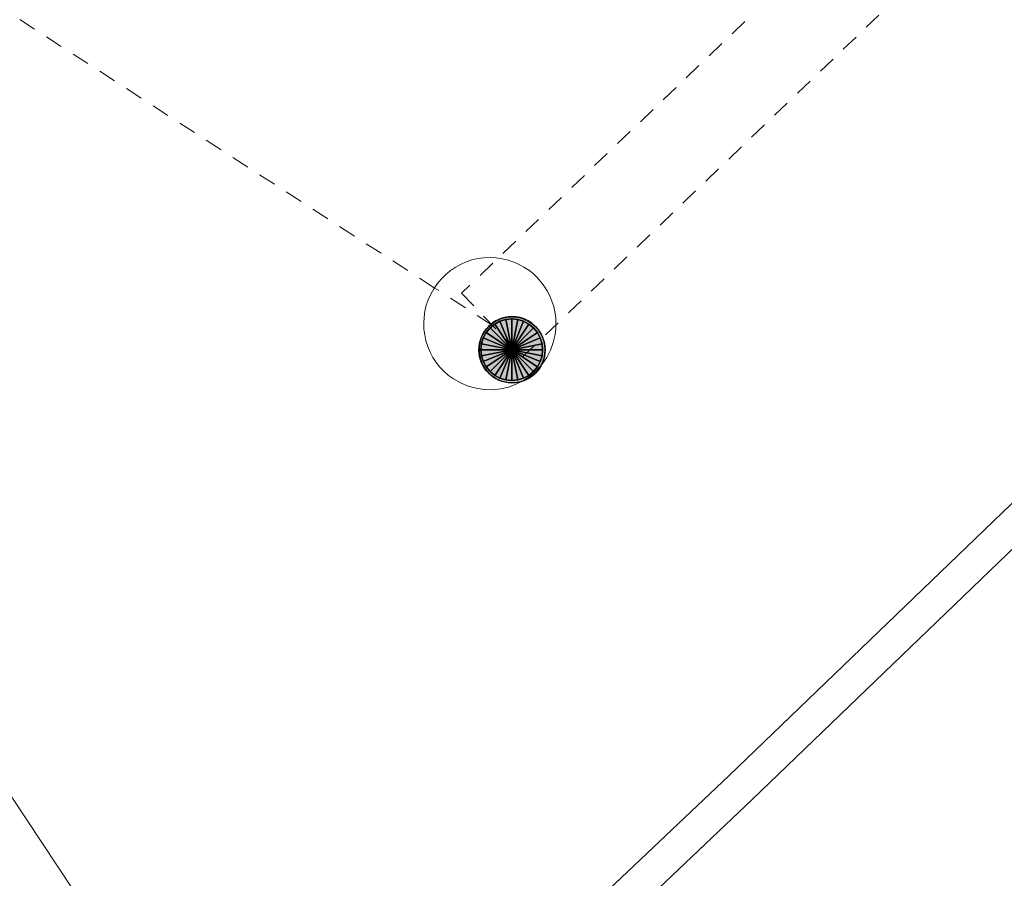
# Model space of a CAD drawing. Header units: metres. Extents: x 2695560 to 2696939, y 1260529 to 1262050.
# Tile 248 of 256: x 2695675 to 2695686, y 1261184 to 1261194. Entities that reach past the tile are written whole.
import ezdxf

# ---------------------------------------------------------------- set-up
doc = ezdxf.new("R2010")
doc.units = ezdxf.units.M
doc.linetypes.add('AUSGEZOGEN', pattern=[0])
doc.linetypes.add('VERDECKT2_S2', pattern=[0.36, 0.2, -0.16])
doc.layers.add('XR$1$AW_LK_Schachtdeckel', color=24, linetype='AUSGEZOGEN')
doc.layers.add('XR$1$PFAW', color=255, linetype='AUSGEZOGEN')
for name, color, linetype, lineweight in [('XR$2$ABW-Flaeche-oberirdisch', 6, 'AUSGEZOGEN', 18), ('XR$2$ABW-Linie-R-ungenau', 4, 'VERDECKT2_S2', 18), ('XR$2$ABW-LinieFlaeche-R-ungenau', 4, 'VERDECKT2_S2', 18), ('XR$2$ABW-Punkt', 6, 'AUSGEZOGEN', 18), ('XR$2$FER-Linie-genau', 30, 'AUSGEZOGEN', 18), ('XR$2$KOM-Linie-U-genau', 91, 'AUSGEZOGEN', 18)]:
    doc.layers.add(name, color=color, linetype=linetype, lineweight=lineweight)

# ---------------------------------------------------------------- blocks, each defined once
blk = doc.blocks.new('BAW2082')
at = {"layer": 'XR$1$PFAW', "transparency": 33554687}
blk.add_hatch(color=7, dxfattribs=at).paths.add_polyline_path([(0.509, -0.003), (0.499, 0.098), (0.469, 0.194), (0.42, 0.283), (0.354, 0.359), (0.274, 0.421), (0.183, 0.466), (0.085, 0.491), (-0.016, 0.496), (-0.116, 0.481), (-0.211, 0.446), (-0.297, 0.392), (-0.37, 0.323), (-0.428, 0.24), (-0.468, 0.147), (-0.488, 0.047), (-0.488, -0.054), (-0.468, -0.153), (-0.428, -0.246), (-0.37, -0.329), (-0.297, -0.398), (-0.211, -0.452), (-0.116, -0.487), (-0.016, -0.502), (0.085, -0.497), (0.183, -0.472), (0.274, -0.427), (0.354, -0.366), (0.42, -0.289), (0.469, -0.2), (0.499, -0.104)])
at = {"transparency": 33554687}
for start, end in [(91.1948, 268.8052), (268.8052, 91.1948)]:
    blk.add_arc((0.01, 0), 0.5, start, end, dxfattribs=at)
at = {"layer": 'XR$1$PFAW', "transparency": 33554687}
blk.add_circle((0.009, -0.003), 0.5, dxfattribs=at)
blk = doc.blocks.new('ABW-KONTROLLSCHACHT')
at = {"layer": 'XR$2$ABW-Punkt', "linetype": 'AUSGEZOGEN', "lineweight": 25, "transparency": 33554687}
for points in [[(-68, 343, 2500), (0, 0, 2500), (-134, 323, 2500)], [(-68, 343), (0, 0), (-134, 323)], [(-68, 343, 2500), (-68, 343), (-134, 323), (-134, 323, 2500)], [(0, 350, 2500), (0, 0, 2500), (-68, 343, 2500)], [(0, 350), (0, 0), (-68, 343)], [(0, 350, 2500), (0, 350), (-68, 343), (-68, 343, 2500)], [(68, 343, 2500), (0, 0, 2500), (0, 350, 2500)], [(68, 343), (0, 0), (0, 350)], [(68, 343, 2500), (68, 343), (0, 350), (0, 350, 2500)], [(134, 323, 2500), (0, 0, 2500), (68, 343, 2500)], [(134, 323), (0, 0), (68, 343)], [(134, 323, 2500), (134, 323), (68, 343), (68, 343, 2500)], [(-247, 247, 2500), (0, 0, 2500), (-291, 194, 2500)], [(-247, 247), (0, 0), (-291, 194)], [(-247, 247, 2500), (-247, 247), (-291, 194), (-291, 194, 2500)], [(-194, 291, 2500), (0, 0, 2500), (-247, 247, 2500)], [(-194, 291), (0, 0), (-247, 247)], [(-194, 291, 2500), (-194, 291), (-247, 247), (-247, 247, 2500)], [(-134, 323, 2500), (0, 0, 2500), (-194, 291, 2500)], [(-134, 323), (0, 0), (-194, 291)], [(-134, 323, 2500), (-134, 323), (-194, 291), (-194, 291, 2500)], [(194, 291, 2500), (0, 0, 2500), (134, 323, 2500)], [(194, 291), (0, 0), (134, 323)], [(247, 247, 2500), (0, 0, 2500), (194, 291, 2500)], [(247, 247), (0, 0), (194, 291)], [(291, 194, 2500), (0, 0, 2500), (247, 247, 2500)], [(291, 194), (0, 0), (247, 247)], [(194, 291, 2500), (194, 291), (134, 323), (134, 323, 2500)], [(247, 247, 2500), (247, 247), (194, 291), (194, 291, 2500)], [(291, 194, 2500), (291, 194), (247, 247), (247, 247, 2500)], [(-323, 134, 2500), (0, 0, 2500), (-343, 68, 2500)], [(-323, 134), (0, 0), (-343, 68)], [(-323, 134, 2500), (-323, 134), (-343, 68), (-343, 68, 2500)], [(-291, 194, 2500), (0, 0, 2500), (-323, 134, 2500)], [(-291, 194), (0, 0), (-323, 134)], [(-291, 194, 2500), (-291, 194), (-323, 134), (-323, 134, 2500)], [(323, 134, 2500), (0, 0, 2500), (291, 194, 2500)], [(323, 134), (0, 0), (291, 194)], [(343, 68, 2500), (0, 0, 2500), (323, 134, 2500)], [(343, 68), (0, 0), (323, 134)], [(323, 134, 2500), (323, 134), (291, 194), (291, 194, 2500)], [(343, 68, 2500), (343, 68), (323, 134), (323, 134, 2500)], [(-343, 68, 2500), (0, 0, 2500), (-350, 0, 2500)], [(-343, 68), (0, 0), (-350, 0)], [(-343, 68, 2500), (-343, 68), (-350, 0), (-350, 0, 2500)], [(-350, 0, 2500), (0, 0, 2500), (-343, -68, 2500)], [(-350, 0), (0, 0), (-343, -68)], [(-343, -68, 2500), (0, 0, 2500), (-323, -134, 2500)], [(-343, -68), (0, 0), (-323, -134)], [(-323, -134, 2500), (0, 0, 2500), (-291, -194, 2500)], [(-323, -134), (0, 0), (-291, -194)], [(-291, -194, 2500), (0, 0, 2500), (-247, -247, 2500)], [(-291, -194), (0, 0), (-247, -247)], [(-247, -247, 2500), (0, 0, 2500), (-194, -291, 2500)], [(-247, -247), (0, 0), (-194, -291)], [(-194, -291, 2500), (0, 0, 2500), (-134, -323, 2500)], [(-194, -291), (0, 0), (-134, -323)], [(-134, -323, 2500), (0, 0, 2500), (-68, -343, 2500)], [(-134, -323), (0, 0), (-68, -343)], [(-68, -343, 2500), (0, 0, 2500), (0, -350, 2500)], [(-68, -343), (0, 0), (0, -350)], [(350, 0, 2500), (0, 0, 2500), (343, 68, 2500)], [(350, 0), (0, 0), (343, 68)], [(0, -350, 2500), (0, 0, 2500), (68, -343, 2500)], [(68, -343, 2500), (0, 0, 2500), (134, -323, 2500)], [(134, -323, 2500), (0, 0, 2500), (194, -291, 2500)], [(194, -291, 2500), (0, 0, 2500), (247, -247, 2500)], [(247, -247, 2500), (0, 0, 2500), (291, -194, 2500)], [(291, -194, 2500), (0, 0, 2500), (323, -134, 2500)], [(323, -134, 2500), (0, 0, 2500), (343, -68, 2500)], [(343, -68, 2500), (0, 0, 2500), (350, 0, 2500)], [(0, -350), (0, 0), (68, -343)], [(68, -343), (0, 0), (134, -323)], [(134, -323), (0, 0), (194, -291)], [(194, -291), (0, 0), (247, -247)], [(247, -247), (0, 0), (291, -194)], [(291, -194), (0, 0), (323, -134)], [(323, -134), (0, 0), (343, -68)], [(343, -68), (0, 0), (350, 0)], [(350, 0, 2500), (350, 0), (343, 68), (343, 68, 2500)], [(-350, 0, 2500), (-350, 0), (-343, -68), (-343, -68, 2500)], [(-343, -68, 2500), (-343, -68), (-323, -134), (-323, -134, 2500)], [(323, -134, 2500), (323, -134), (343, -68), (343, -68, 2500)], [(343, -68, 2500), (343, -68), (350, 0), (350, 0, 2500)], [(-323, -134, 2500), (-323, -134), (-291, -194), (-291, -194, 2500)], [(-291, -194, 2500), (-291, -194), (-247, -247), (-247, -247, 2500)], [(247, -247, 2500), (247, -247), (291, -194), (291, -194, 2500)], [(291, -194, 2500), (291, -194), (323, -134), (323, -134, 2500)], [(-247, -247, 2500), (-247, -247), (-194, -291), (-194, -291, 2500)], [(-194, -291, 2500), (-194, -291), (-134, -323), (-134, -323, 2500)], [(-134, -323, 2500), (-134, -323), (-68, -343), (-68, -343, 2500)], [(68, -343, 2500), (68, -343), (134, -323), (134, -323, 2500)], [(134, -323, 2500), (134, -323), (194, -291), (194, -291, 2500)], [(194, -291, 2500), (194, -291), (247, -247), (247, -247, 2500)], [(-68, -343, 2500), (-68, -343), (0, -350), (0, -350, 2500)], [(0, -350, 2500), (0, -350), (68, -343), (68, -343, 2500)]]:
    blk.add_3dface(points, dxfattribs=at)
blk = doc.blocks.new('ABW-DECKEL')
at = {"layer": 'XR$2$ABW-Punkt', "linetype": 'AUSGEZOGEN', "lineweight": 25, "transparency": 33554687}
for points in [[(-68, 343, 2500), (0, 0, 2500), (-134, 323, 2500)], [(-68, 343), (0, 0), (-134, 323)], [(-68, 343, 2500), (-68, 343), (-134, 323), (-134, 323, 2500)], [(0, 350, 2500), (0, 0, 2500), (-68, 343, 2500)], [(0, 350), (0, 0), (-68, 343)], [(0, 350, 2500), (0, 350), (-68, 343), (-68, 343, 2500)], [(68, 343, 2500), (0, 0, 2500), (0, 350, 2500)], [(68, 343), (0, 0), (0, 350)], [(68, 343, 2500), (68, 343), (0, 350), (0, 350, 2500)], [(134, 323, 2500), (0, 0, 2500), (68, 343, 2500)], [(134, 323), (0, 0), (68, 343)], [(134, 323, 2500), (134, 323), (68, 343), (68, 343, 2500)], [(-247, 247, 2500), (0, 0, 2500), (-291, 194, 2500)], [(-247, 247), (0, 0), (-291, 194)], [(-247, 247, 2500), (-247, 247), (-291, 194), (-291, 194, 2500)], [(-194, 291, 2500), (0, 0, 2500), (-247, 247, 2500)], [(-194, 291), (0, 0), (-247, 247)], [(-194, 291, 2500), (-194, 291), (-247, 247), (-247, 247, 2500)], [(-134, 323, 2500), (0, 0, 2500), (-194, 291, 2500)], [(-134, 323), (0, 0), (-194, 291)], [(-134, 323, 2500), (-134, 323), (-194, 291), (-194, 291, 2500)], [(194, 291, 2500), (0, 0, 2500), (134, 323, 2500)], [(194, 291), (0, 0), (134, 323)], [(247, 247, 2500), (0, 0, 2500), (194, 291, 2500)], [(247, 247), (0, 0), (194, 291)], [(291, 194, 2500), (0, 0, 2500), (247, 247, 2500)], [(291, 194), (0, 0), (247, 247)], [(194, 291, 2500), (194, 291), (134, 323), (134, 323, 2500)], [(247, 247, 2500), (247, 247), (194, 291), (194, 291, 2500)], [(291, 194, 2500), (291, 194), (247, 247), (247, 247, 2500)], [(-323, 134, 2500), (0, 0, 2500), (-343, 68, 2500)], [(-323, 134), (0, 0), (-343, 68)], [(-323, 134, 2500), (-323, 134), (-343, 68), (-343, 68, 2500)], [(-291, 194, 2500), (0, 0, 2500), (-323, 134, 2500)], [(-291, 194), (0, 0), (-323, 134)], [(-291, 194, 2500), (-291, 194), (-323, 134), (-323, 134, 2500)], [(323, 134, 2500), (0, 0, 2500), (291, 194, 2500)], [(323, 134), (0, 0), (291, 194)], [(343, 68, 2500), (0, 0, 2500), (323, 134, 2500)], [(343, 68), (0, 0), (323, 134)], [(323, 134, 2500), (323, 134), (291, 194), (291, 194, 2500)], [(343, 68, 2500), (343, 68), (323, 134), (323, 134, 2500)], [(-343, 68, 2500), (0, 0, 2500), (-350, 0, 2500)], [(-343, 68), (0, 0), (-350, 0)], [(-343, 68, 2500), (-343, 68), (-350, 0), (-350, 0, 2500)], [(-350, 0, 2500), (0, 0, 2500), (-343, -68, 2500)], [(-350, 0), (0, 0), (-343, -68)], [(-343, -68, 2500), (0, 0, 2500), (-323, -134, 2500)], [(-343, -68), (0, 0), (-323, -134)], [(-323, -134, 2500), (0, 0, 2500), (-291, -194, 2500)], [(-323, -134), (0, 0), (-291, -194)], [(-291, -194, 2500), (0, 0, 2500), (-247, -247, 2500)], [(-291, -194), (0, 0), (-247, -247)], [(-247, -247, 2500), (0, 0, 2500), (-194, -291, 2500)], [(-247, -247), (0, 0), (-194, -291)], [(-194, -291, 2500), (0, 0, 2500), (-134, -323, 2500)], [(-194, -291), (0, 0), (-134, -323)], [(-134, -323, 2500), (0, 0, 2500), (-68, -343, 2500)], [(-134, -323), (0, 0), (-68, -343)], [(-68, -343, 2500), (0, 0, 2500), (0, -350, 2500)], [(-68, -343), (0, 0), (0, -350)], [(350, 0, 2500), (0, 0, 2500), (343, 68, 2500)], [(350, 0), (0, 0), (343, 68)], [(0, -350, 2500), (0, 0, 2500), (68, -343, 2500)], [(68, -343, 2500), (0, 0, 2500), (134, -323, 2500)], [(134, -323, 2500), (0, 0, 2500), (194, -291, 2500)], [(194, -291, 2500), (0, 0, 2500), (247, -247, 2500)], [(247, -247, 2500), (0, 0, 2500), (291, -194, 2500)], [(291, -194, 2500), (0, 0, 2500), (323, -134, 2500)], [(323, -134, 2500), (0, 0, 2500), (343, -68, 2500)], [(343, -68, 2500), (0, 0, 2500), (350, 0, 2500)], [(0, -350), (0, 0), (68, -343)], [(68, -343), (0, 0), (134, -323)], [(134, -323), (0, 0), (194, -291)], [(194, -291), (0, 0), (247, -247)], [(247, -247), (0, 0), (291, -194)], [(291, -194), (0, 0), (323, -134)], [(323, -134), (0, 0), (343, -68)], [(343, -68), (0, 0), (350, 0)], [(350, 0, 2500), (350, 0), (343, 68), (343, 68, 2500)], [(-350, 0, 2500), (-350, 0), (-343, -68), (-343, -68, 2500)], [(-343, -68, 2500), (-343, -68), (-323, -134), (-323, -134, 2500)], [(323, -134, 2500), (323, -134), (343, -68), (343, -68, 2500)], [(343, -68, 2500), (343, -68), (350, 0), (350, 0, 2500)], [(-323, -134, 2500), (-323, -134), (-291, -194), (-291, -194, 2500)], [(-291, -194, 2500), (-291, -194), (-247, -247), (-247, -247, 2500)], [(247, -247, 2500), (247, -247), (291, -194), (291, -194, 2500)], [(291, -194, 2500), (291, -194), (323, -134), (323, -134, 2500)], [(-247, -247, 2500), (-247, -247), (-194, -291), (-194, -291, 2500)], [(-194, -291, 2500), (-194, -291), (-134, -323), (-134, -323, 2500)], [(-134, -323, 2500), (-134, -323), (-68, -343), (-68, -343, 2500)], [(68, -343, 2500), (68, -343), (134, -323), (134, -323, 2500)], [(134, -323, 2500), (134, -323), (194, -291), (194, -291, 2500)], [(194, -291, 2500), (194, -291), (247, -247), (247, -247, 2500)], [(-68, -343, 2500), (-68, -343), (0, -350), (0, -350, 2500)], [(0, -350, 2500), (0, -350), (68, -343), (68, -343, 2500)]]:
    blk.add_3dface(points, dxfattribs=at)

msp = doc.modelspace()

# ---------------------------------------------------------------- linework, layer by layer
at = {"layer": 'XR$2$ABW-Flaeche-oberirdisch', "transparency": 33554687}
msp.add_lwpolyline([(2695679.243, 1261190.953), (2695679.215, 1261190.891), (2695679.193, 1261190.827), (2695679.178, 1261190.761), (2695679.168, 1261190.694), (2695679.164, 1261190.626), (2695679.166, 1261190.558), (2695679.175, 1261190.491), (2695679.189, 1261190.424), (2695679.21, 1261190.359), (2695679.236, 1261190.297), (2695679.268, 1261190.237), (2695679.305, 1261190.18), (2695679.347, 1261190.127), (2695679.394, 1261190.078), (2695679.445, 1261190.033), (2695679.5, 1261189.993), (2695679.581, 1261189.947), (2695679.667, 1261189.911), (2695679.757, 1261189.886), (2695679.849, 1261189.872), (2695679.943, 1261189.87), (2695680.036, 1261189.879), (2695680.126, 1261189.9), (2695680.214, 1261189.932), (2695680.297, 1261189.975), (2695680.374, 1261190.027), (2695680.444, 1261190.089), (2695680.506, 1261190.159), (2695680.559, 1261190.236), (2695680.601, 1261190.319), (2695680.633, 1261190.407), (2695680.654, 1261190.498), (2695680.662, 1261190.561), (2695680.664, 1261190.625), (2695680.661, 1261190.689), (2695680.652, 1261190.752), (2695680.638, 1261190.814), (2695680.619, 1261190.875), (2695680.595, 1261190.934), (2695680.566, 1261190.99), (2695680.532, 1261191.044), (2695680.494, 1261191.095), (2695680.451, 1261191.143), (2695680.405, 1261191.186), (2695680.355, 1261191.226), (2695680.301, 1261191.261), (2695680.245, 1261191.291), (2695680.187, 1261191.317), (2695680.121, 1261191.339), (2695680.054, 1261191.356), (2695679.985, 1261191.366), (2695679.916, 1261191.369), (2695679.846, 1261191.366), (2695679.778, 1261191.357), (2695679.71, 1261191.341), (2695679.644, 1261191.319), (2695679.58, 1261191.291), (2695679.52, 1261191.257), (2695679.463, 1261191.218), (2695679.409, 1261191.174), (2695679.36, 1261191.125), (2695679.316, 1261191.071), (2695679.277, 1261191.014), (2695679.243, 1261190.953)], close=True, dxfattribs=at)
at = {"layer": 'XR$2$ABW-Linie-R-ungenau', "linetype": 'VERDECKT2_S2', "transparency": 33554687}
msp.add_lwpolyline([(2695679.939, 1261190.603), (2695679.284, 1261191.026), (2695665.728, 1261199.793)], dxfattribs=at)
at = {"layer": 'XR$2$ABW-LinieFlaeche-R-ungenau', "linetype": 'VERDECKT2_S2', "transparency": 33554687}
msp.add_lwpolyline([(2695680.285, 1261190.242), (2695691.008, 1261200.521), (2695689.563, 1261200.521), (2695679.593, 1261190.964), (2695680.285, 1261190.242)], close=True, dxfattribs=at)
at = {"layer": 'XR$2$FER-Linie-genau', "linetype": 'AUSGEZOGEN', "transparency": 33554687}
for points in [[(2695705.199, 1261179.802), (2695703.442, 1261181.639), (2695701.118, 1261184.104), (2695697.524, 1261187.838), (2695694.762, 1261190.73), (2695691.564, 1261194.051), (2695687.125, 1261189.821), (2695682.624, 1261185.494), (2695679.898, 1261182.91), (2695673.606, 1261176.808), (2695671.3, 1261174.536), (2695670.858, 1261174.983), (2695666.81, 1261179.21), (2695662.467, 1261183.699), (2695659.913, 1261186.336), (2695657.531, 1261188.838), (2695653.006, 1261184.7), (2695649.227, 1261181.262), (2695645.916, 1261178.273), (2695642.986, 1261175.673), (2695642.612, 1261175.322)], [(2695704.924, 1261179.539), (2695703.166, 1261181.377), (2695700.842, 1261183.842), (2695697.25, 1261187.576), (2695694.488, 1261190.466), (2695691.552, 1261193.515), (2695687.387, 1261189.547), (2695682.886, 1261185.22), (2695680.162, 1261182.636), (2695673.872, 1261176.536), (2695671.296, 1261174), (2695670.586, 1261174.719), (2695666.536, 1261178.946), (2695662.193, 1261183.435), (2695659.639, 1261186.072), (2695657.513, 1261188.306), (2695653.262, 1261184.42), (2695649.483, 1261180.98), (2695646.17, 1261177.989), (2695643.242, 1261175.391), (2695642.668, 1261174.866)]]:
    msp.add_lwpolyline(points, dxfattribs=at)
at = {"layer": 'XR$2$KOM-Linie-U-genau', "linetype": 'AUSGEZOGEN', "transparency": 33554687}
msp.add_lwpolyline([(2695682.087, 1261175.559), (2695675.186, 1261184.201), (2695673.081, 1261187.375), (2695668.603, 1261192.322), (2695668.375, 1261192.67)], dxfattribs=at)

# ---------------------------------------------------------------- block references
at = {"layer": 'XR$1$AW_LK_Schachtdeckel', "color": 24, "linetype": 'AUSGEZOGEN', "lineweight": -3, "transparency": 33554687, "xscale": 0.7499999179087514, "yscale": 0.7499999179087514}
msp.add_blockref('BAW2082', (2695680.159, 1261190.324), dxfattribs=at)
at = {"layer": 'XR$2$ABW-Punkt', "color": 6, "linetype": 'AUSGEZOGEN', "lineweight": 18, "transparency": 33554687, "xscale": 0.001, "yscale": 0.001, "zscale": 0.001, "rotation": 360}
for name in ['ABW-KONTROLLSCHACHT', 'ABW-DECKEL']:
    msp.add_blockref(name, (2695680.163, 1261190.324), dxfattribs=at)

doc.saveas('drawing.dxf')
